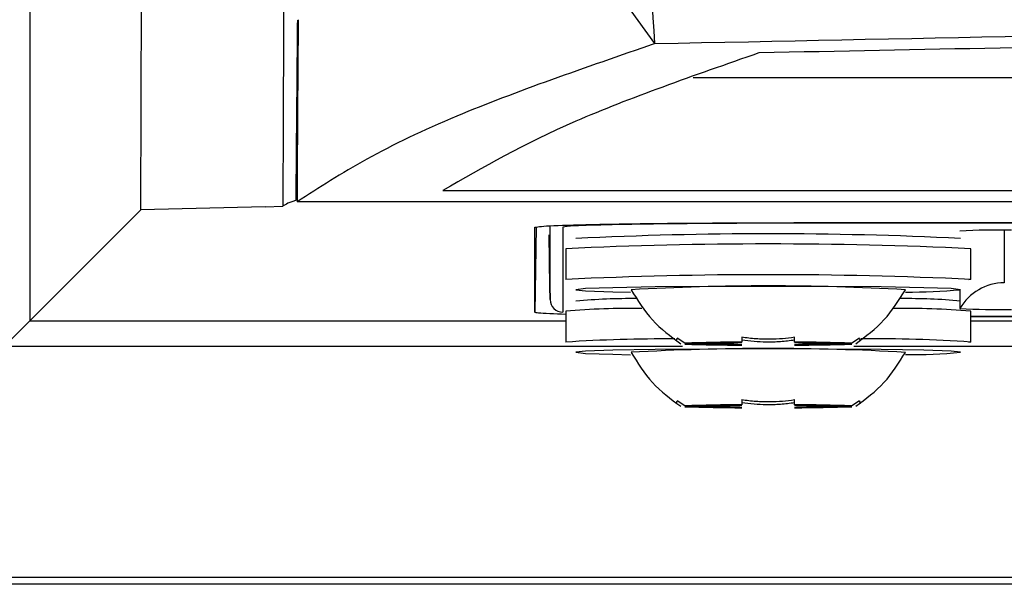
# Model space of a CAD drawing. Header units: millimetres. Extents: x -0.66 to 0.91, y -0.4 to 0.64.
# Tile 16 of 241: x -0.0215 to -0.0023, y -0.036 to -0.025. Entities that reach past the tile are written whole.
import ezdxf

# ---------------------------------------------------------------- set-up
doc = ezdxf.new("R2010")
doc.units = ezdxf.units.MM
doc.layers.add('FORMAT', color=7, linetype='Continuous')

msp = doc.modelspace()

# ---------------------------------------------------------------- linework, layer by layer
at = {"layer": 'FORMAT', "color": 7, "linetype": 'Continuous', "lineweight": 25}
for p, q in [((-0.021333, 0.005921), (-0.021333, -0.03088)), ((-0.01917, -0.028717), (-0.019042, 0.004297)), ((-0.009138, -0.025473), (-0.011704, -0.021919)), ((-0.008394, -0.026133), (0.185535, -0.026133)), ((-0.013275, -0.028339), (0.190417, -0.028339)), ((0.088571, -0.028557), (-0.016118, -0.028557)), ((-0.021333, -0.03088), (-0.01917, -0.028717)), ((-0.016744, -0.028654), (-0.01917, -0.028717)), ((-0.016744, -0.028654), (-0.016398, -0.028645)), ((0.183571, -0.028967), (-0.006429, -0.028967)), ((-0.006429, -0.028967), (-0.006429, -0.028976)), ((0.183571, -0.028976), (-0.006429, -0.028976)), ((-0.011453, -0.029053), (-0.011482, -0.030714)), ((-0.011482, -0.030714), (-0.011482, -0.029055)), ((-0.011186, -0.029029), (-0.011186, -0.030213)), ((-0.011184, -0.030465), (-0.011184, -0.029029)), ((-0.010934, -0.029055), (-0.010934, -0.030713)), ((-0.002324, -0.029112), (-0.002324, -0.030139)), ((-0.011186, -0.030213), (-0.011203, -0.029205)), ((-0.010879, -0.029473), (-0.010879, -0.030073)), ((-0.002979, -0.030073), (-0.002979, -0.029473)), ((-0.002979, -0.030073), (-0.003019, -0.030083)), ((-0.011186, -0.030213), (-0.011184, -0.030467)), ((-0.011184, -0.030465), (-0.011186, -0.030213)), ((-0.00319, -0.030278), (-0.00319, -0.03049)), ((-0.00319, -0.0305), (-0.00319, -0.030639)), ((-0.010879, -0.030695), (-0.010879, -0.031295)), ((-0.002979, -0.031295), (-0.002979, -0.030695)), ((-0.021833, -0.03138), (-0.021333, -0.03088)), ((-0.021333, -0.03088), (-0.010879, -0.03088)), ((-0.002979, -0.030792), (0.053996, -0.030792)), ((0.054008, -0.030802), (-0.002979, -0.030802)), ((-0.002979, -0.03088), (0.052888, -0.03088)), ((-0.008558, -0.031316), (-0.008707, -0.031218)), ((-0.007444, -0.031196), (-0.007444, -0.031297)), ((-0.006414, -0.031297), (-0.006414, -0.031196)), ((-0.005151, -0.031218), (-0.005301, -0.031316)), ((-0.002979, -0.031295), (-0.003019, -0.031305)), ((-0.008599, -0.03138), (-0.021833, -0.03138)), ((-0.007751, -0.031316), (-0.008558, -0.031316)), ((-0.008558, -0.031334), (-0.007751, -0.031334)), ((-0.005301, -0.031316), (-0.006108, -0.031316)), ((-0.006108, -0.031334), (-0.005301, -0.031334)), ((0.052121, -0.03138), (-0.005257, -0.03138)), ((-0.008558, -0.032538), (-0.008707, -0.032439)), ((-0.007444, -0.032417), (-0.007444, -0.032519)), ((-0.006414, -0.032519), (-0.006414, -0.032417)), ((-0.005151, -0.032439), (-0.005301, -0.032538)), ((-0.007751, -0.032538), (-0.008558, -0.032538)), ((-0.008558, -0.032556), (-0.007751, -0.032556)), ((-0.005301, -0.032538), (-0.006108, -0.032538)), ((-0.006108, -0.032556), (-0.005301, -0.032556)), ((0.203483, -0.035889), (-0.026342, -0.035889)), ((0.203614, -0.03602), (-0.026473, -0.03602))]:
    msp.add_line(p, q, dxfattribs=at)
at = {"layer": 'FORMAT', "color": 7, "linetype": 'Continuous', "lineweight": 25, "flags": 128}
for points in [[(-0.003179, -0.030273), (-0.003363, -0.030253), (-0.003896, -0.030235), (-0.004725, -0.03022), (-0.005771, -0.030211), (-0.006929, -0.030208), (-0.008088, -0.030211), (-0.009134, -0.03022), (-0.009963, -0.030235), (-0.010496, -0.030253), (-0.010679, -0.030273), (-0.010496, -0.030293), (-0.009963, -0.030312), (-0.009613, -0.030319)], [(-0.003179, -0.031495), (-0.003363, -0.031475), (-0.003896, -0.031456), (-0.004725, -0.031442), (-0.005771, -0.031433), (-0.006929, -0.031429), (-0.008088, -0.031433), (-0.009134, -0.031442), (-0.009963, -0.031456), (-0.010496, -0.031475), (-0.010679, -0.031495), (-0.010496, -0.031515), (-0.009963, -0.031533), (-0.009613, -0.031541)]]:
    msp.add_lwpolyline(points, dxfattribs=at)
at = {"layer": 'FORMAT', "color": 7, "linetype": 'Continuous', "lineweight": 25}
for centre, radius, start, end in [((-0.006925, -0.107501), 0.0783177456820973, 87.258728, 92.747629), ((-0.002437, -0.043512), 0.014402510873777, 89.001369, 92.998326), ((-0.006929, -0.11397), 0.0845892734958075, 87.32353, 92.67647), ((-0.006929, -0.11457), 0.0845892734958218, 87.32353, 92.67647), ((-0.002324, -0.031139), 0.0010000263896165, 89.998354, 149.994089), ((-0.006933, -0.078025), 0.0478259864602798, 86.788944, 93.201471), ((-0.004202, -0.018904), 0.0114154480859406, 269.764485, 275.137425), ((-0.010934, -0.030463), 0.0002499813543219, 180.504415, 270.004312), ((-0.009587, -0.042848), 0.0124010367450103, 89.547295, 95.054275), ((-0.004266, -0.042932), 0.0124852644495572, 85.007627, 90.384312), ((-0.009629, -0.044652), 0.0140133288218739, 89.033514, 95.118562), ((-0.004268, -0.045461), 0.01482264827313, 85.011984, 90.891499), ((-0.002437, -0.016256), 0.0144025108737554, 267.001674, 270.998631), ((-0.008946, -0.061529), 0.0302955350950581, 89.633435, 93.65976), ((-0.007465, -0.062022), 0.0307252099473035, 89.961338, 92.038357), ((-0.006394, -0.062022), 0.0307252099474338, 87.961643, 90.038662), ((-0.004814, -0.057984), 0.0267523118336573, 86.068451, 90.648104), ((-0.006933, -0.079246), 0.047825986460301, 86.788944, 93.201471), ((-0.007465, -0.000629), 0.0307252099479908, 267.961643, 270.038662), ((-0.007263, -0.050461), 0.0191503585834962, 90.541676, 91.45802), ((-0.007263, -0.01219), 0.0191503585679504, 268.54198, 269.458324), ((-0.006394, -0.000629), 0.03072520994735, 269.961338, 272.038357), ((-0.006595, -0.050461), 0.019150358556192, 88.54198, 89.458324), ((-0.006595, -0.01219), 0.0191503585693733, 270.541676, 271.45802), ((-0.004202, -0.020125), 0.011415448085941, 269.764485, 275.137425), ((-0.007465, -0.063244), 0.0307252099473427, 89.961338, 92.038357), ((-0.007465, -0.00185), 0.0307252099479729, 267.961643, 270.038662), ((-0.007263, -0.051682), 0.0191503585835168, 90.541676, 91.45802), ((-0.007263, -0.013412), 0.0191503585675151, 268.54198, 269.458324), ((-0.006394, -0.063244), 0.0307252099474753, 87.961643, 90.038662), ((-0.006394, -0.00185), 0.0307252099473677, 269.961338, 272.038357), ((-0.006595, -0.051682), 0.0191503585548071, 88.54198, 89.458324), ((-0.006595, -0.013412), 0.0191503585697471, 270.541676, 271.45802)]:
    msp.add_arc(centre, radius, start, end, dxfattribs=at)
for points, knots in [([(-0.0163254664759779, -0.0107239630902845), (-0.016337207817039, -0.013712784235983), (-0.0163575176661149, -0.0188827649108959), (-0.0163808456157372, -0.0245868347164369), (-0.0163926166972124, -0.0274419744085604), (-0.0163960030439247, -0.0282509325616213), (-0.0163970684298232, -0.0285161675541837), (-0.0163975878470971, -0.0286454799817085)], [0, 0, 0, 0, 0.4996956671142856, 0.8643598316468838, 0.9555255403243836, 0.9783169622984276, 1, 1, 1, 1]), ([(-0.0091379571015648, -0.0254728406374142), (-0.0093179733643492, -0.0227810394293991), (-0.0095929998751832, -0.0186685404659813), (-0.0098817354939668, -0.0145563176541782), (-0.0099814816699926, -0.0131357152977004)], [0, 0, 0, 0, 0.6545414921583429, 0.9999999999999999, 0.9999999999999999, 0.9999999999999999, 0.9999999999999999]), ([(-0.0091379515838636, -0.0254728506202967), (-0.0042821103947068, -0.0253730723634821), (0.005429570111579, -0.0251735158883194), (0.0201549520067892, -0.0249332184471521), (0.0349893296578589, -0.0247365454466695), (0.0500192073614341, -0.0245873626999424), (0.0652189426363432, -0.0244861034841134), (0.0805757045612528, -0.024434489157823), (0.095980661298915, -0.0244334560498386), (0.1125419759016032, -0.0244871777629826), (0.1302221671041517, -0.024609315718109), (0.1489981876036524, -0.0248171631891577), (0.1677264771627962, -0.0250965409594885), (0.1800904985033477, -0.0253473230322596), (0.1862792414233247, -0.0254728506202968)], [0, 0, 0, 0, 0.0758394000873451, 0.1516787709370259, 0.2276845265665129, 0.3039225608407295, 0.3816002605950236, 0.4593883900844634, 0.5375112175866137, 0.6157464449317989, 0.7112905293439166, 0.807040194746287, 0.9034150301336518, 1, 1, 1, 1]), ([(0.1842509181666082, -0.0256538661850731), (0.1779607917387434, -0.0255285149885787), (0.165386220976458, -0.0252779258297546), (0.1462870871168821, -0.0250020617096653), (0.1270769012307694, -0.0248003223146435), (0.1077710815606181, -0.0246802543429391), (0.0884432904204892, -0.0246405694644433), (0.0691338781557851, -0.0246813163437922), (0.0498841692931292, -0.0248019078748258), (0.0307326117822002, -0.025003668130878), (0.0116943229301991, -0.0252790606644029), (-0.0008397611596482, -0.0255288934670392), (-0.0071096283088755, -0.0256538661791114)], [0, 0, 0, 0, 0.1001895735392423, 0.2002886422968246, 0.300487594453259, 0.4005991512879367, 0.5007520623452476, 0.6006251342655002, 0.7004567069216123, 0.8003539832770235, 0.9001319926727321, 1, 1, 1, 1]), ([(-0.0161379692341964, -0.0285292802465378), (-0.016137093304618, -0.0284084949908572), (-0.0161323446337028, -0.0277536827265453), (-0.0161212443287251, -0.0265821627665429), (-0.0161121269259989, -0.0255307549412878), (-0.0161076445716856, -0.025013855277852)], [0, 0, 0, 0, 0.103125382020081, 0.5590729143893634, 1, 1, 1, 1]), ([(-0.0160977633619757, -0.0250063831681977), (-0.0161039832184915, -0.0257835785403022), (-0.0161134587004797, -0.0269675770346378), (-0.0161170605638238, -0.0281507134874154), (-0.0161182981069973, -0.0285572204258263)], [0, 0, 0, 0, 0.6564158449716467, 1, 1, 1, 1]), ([(-0.0091379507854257, -0.0254728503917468), (-0.0105032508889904, -0.0259430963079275), (-0.0126682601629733, -0.0266887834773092), (-0.0148228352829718, -0.0277211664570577), (-0.0156886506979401, -0.0282799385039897), (-0.0161182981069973, -0.028557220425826)], [0, 0, 0, 0, 0.462380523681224, 0.7332147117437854, 1, 1, 1, 1]), ([(-0.0071096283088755, -0.0256538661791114), (-0.0083822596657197, -0.0260971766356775), (-0.0109274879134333, -0.0269837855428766), (-0.0124926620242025, -0.027887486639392), (-0.0132752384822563, -0.0283393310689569)], [0, 0, 0, 0, 0.5000067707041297, 1, 1, 1, 1]), ([(-0.0161379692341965, -0.0285292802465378), (-0.0161965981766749, -0.0285486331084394), (-0.0163138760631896, -0.0285873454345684), (-0.0163696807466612, -0.0286260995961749), (-0.0163975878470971, -0.0286454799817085)], [0, 0, 0, 0, 0.4999147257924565, 1, 1, 1, 1]), ([(-0.0114817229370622, -0.0290554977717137), (-0.0114086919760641, -0.029044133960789), (-0.011271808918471, -0.0290228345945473), (-0.0102787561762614, -0.0289959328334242), (-0.0089413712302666, -0.0289770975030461), (-0.0075723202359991, -0.0289683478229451), (-0.006718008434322, -0.0289675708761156), (-0.0064293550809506, -0.0289673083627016)], [0, 0, 0, 0, 0.2457532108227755, 0.460619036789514, 0.6756740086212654, 0.890417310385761, 1, 1, 1, 1]), ([(-0.0064293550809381, -0.0289764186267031), (-0.0068561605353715, -0.028977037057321), (-0.0077097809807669, -0.028978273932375), (-0.0089605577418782, -0.0289885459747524), (-0.010035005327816, -0.0290055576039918), (-0.010790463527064, -0.0290290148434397), (-0.0108862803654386, -0.0290464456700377), (-0.010933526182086, -0.0290550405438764)], [0, 0, 0, 0, 0.1811571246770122, 0.3623182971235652, 0.5764904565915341, 0.7911739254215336, 1, 1, 1, 1]), ([(-0.0096042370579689, -0.0302736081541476), (-0.0094765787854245, -0.0304799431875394), (-0.0092212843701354, -0.0308925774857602), (-0.0088316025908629, -0.0311817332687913), (-0.0086367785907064, -0.031326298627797)], [0, 0, 0, 0, 0.5000433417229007, 1, 1, 1, 1]), ([(-0.0052219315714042, -0.031326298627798), (-0.0050271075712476, -0.0311817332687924), (-0.0046374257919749, -0.0308925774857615), (-0.0043821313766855, -0.030479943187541), (-0.004254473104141, -0.0302736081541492)], [0, 0, 0, 0, 0.4999566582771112, 1, 1, 1, 1]), ([(-0.0108793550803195, -0.0307548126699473), (-0.0110974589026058, -0.0307462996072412), (-0.011435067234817, -0.0307331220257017), (-0.0114695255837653, -0.0307187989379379), (-0.011481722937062, -0.0307137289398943)], [0, 0, 0, 0, 0.6460261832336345, 0.9999999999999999, 0.9999999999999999, 0.9999999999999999, 0.9999999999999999]), ([(-0.0087072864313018, -0.0312357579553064), (-0.0087131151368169, -0.0312458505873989), (-0.0087248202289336, -0.0312661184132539), (-0.0087279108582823, -0.0312676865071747), (-0.0087227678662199, -0.0312529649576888), (-0.0087124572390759, -0.0312295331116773), (-0.0087072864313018, -0.0312177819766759)], [0, 0, 0, 0, 0.2677112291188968, 0.5376124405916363, 0.768111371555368, 1, 1, 1, 1]), ([(-0.0074443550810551, -0.0311957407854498), (-0.0073528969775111, -0.0312073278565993), (-0.007169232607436, -0.0312305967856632), (-0.0069039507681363, -0.0312367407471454), (-0.0066513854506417, -0.0312265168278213), (-0.0064935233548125, -0.0312060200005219), (-0.006414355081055, -0.0311957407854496)], [0, 0, 0, 0, 0.267711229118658, 0.53761244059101, 0.7681113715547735, 1, 1, 1, 1]), ([(-0.0064143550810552, -0.0312577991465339), (-0.0065058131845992, -0.0312695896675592), (-0.0066894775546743, -0.0312932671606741), (-0.0069547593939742, -0.0312995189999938), (-0.0072073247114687, -0.031289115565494), (-0.0073651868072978, -0.0312682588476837), (-0.0074443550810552, -0.0312577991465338)], [0, 0, 0, 0, 0.2677112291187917, 0.5376124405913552, 0.7681113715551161, 1, 1, 1, 1]), ([(-0.0051514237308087, -0.0312177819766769), (-0.0051455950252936, -0.0312310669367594), (-0.0051338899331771, -0.0312577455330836), (-0.0051307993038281, -0.0312685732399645), (-0.0051359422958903, -0.0312626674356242), (-0.0051462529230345, -0.0312447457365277), (-0.0051514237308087, -0.0312357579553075)], [0, 0, 0, 0, 0.2677112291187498, 0.5376124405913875, 0.7681113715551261, 1, 1, 1, 1]), ([(-0.0096042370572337, -0.03149527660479), (-0.0094765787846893, -0.0317016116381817), (-0.0092212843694, -0.0321142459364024), (-0.0088316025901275, -0.0324034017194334), (-0.0086367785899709, -0.032547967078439)], [0, 0, 0, 0, 0.5000433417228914, 1, 1, 1, 1]), ([(-0.0052219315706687, -0.032547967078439), (-0.0050271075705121, -0.0324034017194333), (-0.0046374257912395, -0.0321142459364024), (-0.0043821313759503, -0.0317016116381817), (-0.0042544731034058, -0.03149527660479)], [0, 0, 0, 0, 0.4999566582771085, 1, 1, 1, 1]), ([(-0.0087072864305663, -0.0324574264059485), (-0.0087131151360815, -0.032467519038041), (-0.0087248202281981, -0.0324877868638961), (-0.0087279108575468, -0.0324893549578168), (-0.0087227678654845, -0.032474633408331), (-0.0087124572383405, -0.0324512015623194), (-0.0087072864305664, -0.032439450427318)], [0, 0, 0, 0, 0.2677112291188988, 0.5376124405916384, 0.768111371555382, 1, 1, 1, 1]), ([(-0.0074443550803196, -0.0324174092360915), (-0.0073528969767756, -0.032428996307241), (-0.0071692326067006, -0.032452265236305), (-0.0069039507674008, -0.0324584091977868), (-0.0066513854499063, -0.0324481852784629), (-0.0064935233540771, -0.0324276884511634), (-0.0064143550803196, -0.032417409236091)], [0, 0, 0, 0, 0.2677112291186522, 0.537612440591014, 0.7681113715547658, 1, 1, 1, 1]), ([(-0.0051514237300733, -0.0324394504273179), (-0.0051455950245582, -0.0324527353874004), (-0.0051338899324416, -0.0324794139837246), (-0.0051307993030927, -0.0324902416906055), (-0.0051359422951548, -0.0324843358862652), (-0.005146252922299, -0.0324664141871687), (-0.0051514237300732, -0.0324574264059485)], [0, 0, 0, 0, 0.2677112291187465, 0.5376124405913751, 0.7681113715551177, 1, 1, 1, 1]), ([(-0.0064143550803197, -0.0324794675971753), (-0.0065058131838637, -0.0324912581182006), (-0.0066894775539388, -0.0325149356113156), (-0.0069547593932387, -0.0325211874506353), (-0.0072073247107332, -0.0325107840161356), (-0.0073651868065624, -0.0324899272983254), (-0.0074443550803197, -0.0324794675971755)], [0, 0, 0, 0, 0.2677112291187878, 0.5376124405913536, 0.7681113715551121, 1, 1, 1, 1])]:
    msp.add_open_spline(points, degree=3, knots=knots, dxfattribs=at)

doc.saveas('drawing.dxf')
